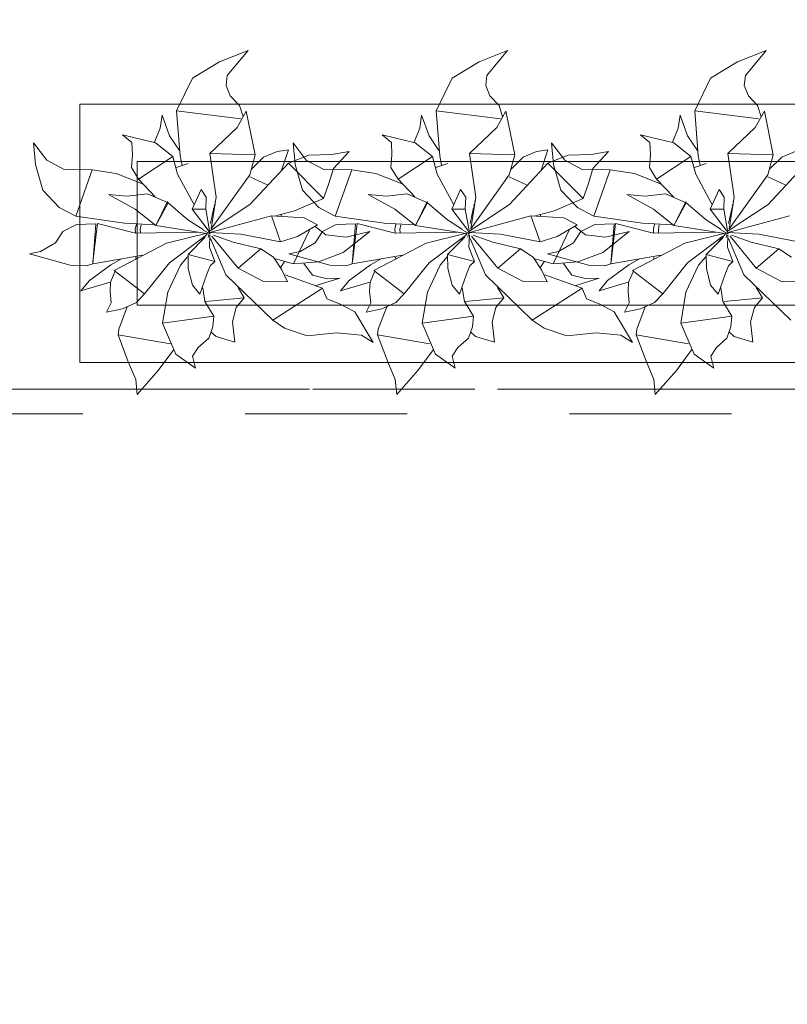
# Model space of a CAD drawing. Header units: millimetres. Extents: x 0 to 1184, y 0 to 836.
# Tile 40 of 241: x 267 to 280, y 529 to 546. Entities that reach past the tile are written whole.
import ezdxf
from ezdxf.xclip import XClip

# ---------------------------------------------------------------- set-up
doc = ezdxf.new("R2010")
doc.units = ezdxf.units.MM
doc.header["$MEASUREMENT"] = 0
doc.header["$XCLIPFRAME"] = 0
doc.linetypes.add('Штриховая', pattern=[5.644444, 2.822222, -2.822222])
doc.linetypes.add('Штрихпунктирная', pattern=[6.702778, 3.527778, -1.763889, 0, -1.411111])
for name, color, linetype in [('Интерьер - Мебель', 7, 'Continuous'), ('Элемент Модели - Зона', 7, 'Continuous'), ('Элемент Модели - Оси', 7, 'Continuous')]:
    doc.layers.add(name, color=color, linetype=linetype)

# ---------------------------------------------------------------- blocks, each defined once
blk = doc.blocks.new('Чертеж_4_4', base_point=(-278.479, 89.564))
at = {"layer": 'Интерьер - Мебель', "color": 252, "linetype": 'Continuous', "lineweight": 5}
for p, q in [((270.664, 545.464), (270.168, 545.262)), ((270.664, 545.464), (270.168, 545.262)), ((270.664, 545.464), (270.303, 545.025)), ((270.664, 545.464), (270.303, 545.025)), ((275.183, 545.464), (274.687, 545.262)), ((275.183, 545.464), (274.687, 545.262)), ((275.183, 545.464), (274.822, 545.025)), ((275.183, 545.464), (274.822, 545.025)), ((279.683, 545.464), (279.187, 545.262)), ((279.683, 545.464), (279.187, 545.262)), ((279.683, 545.464), (279.322, 545.025)), ((279.683, 545.464), (279.322, 545.025)), ((270.168, 545.262), (269.698, 544.98)), ((270.168, 545.262), (269.698, 544.98)), ((274.687, 545.262), (274.217, 544.98)), ((274.687, 545.262), (274.217, 544.98)), ((279.187, 545.262), (278.717, 544.98)), ((279.187, 545.262), (278.717, 544.98)), ((269.698, 544.98), (269.422, 544.413)), ((269.698, 544.98), (269.422, 544.413)), ((270.303, 545.025), (270.285, 544.852)), ((270.303, 545.025), (270.285, 544.852)), ((274.217, 544.98), (273.941, 544.413)), ((274.217, 544.98), (273.941, 544.413)), ((274.822, 545.025), (274.804, 544.852)), ((274.822, 545.025), (274.804, 544.852)), ((278.717, 544.98), (278.441, 544.413)), ((278.717, 544.98), (278.441, 544.413)), ((279.322, 545.025), (279.304, 544.852)), ((279.322, 545.025), (279.304, 544.852)), ((270.285, 544.852), (270.356, 544.674)), ((270.285, 544.852), (270.356, 544.674)), ((274.804, 544.852), (274.876, 544.674)), ((274.804, 544.852), (274.876, 544.674)), ((279.304, 544.852), (279.376, 544.674)), ((279.304, 544.852), (279.376, 544.674)), ((270.356, 544.674), (270.515, 544.503)), ((270.356, 544.674), (270.515, 544.503)), ((274.876, 544.674), (275.034, 544.503)), ((274.876, 544.674), (275.034, 544.503)), ((279.376, 544.674), (279.534, 544.503)), ((279.376, 544.674), (279.534, 544.503)), ((270.515, 544.503), (270.578, 544.306)), ((270.515, 544.503), (270.578, 544.306)), ((275.034, 544.503), (275.097, 544.306)), ((275.034, 544.503), (275.097, 544.306)), ((279.534, 544.503), (279.597, 544.306)), ((279.534, 544.503), (279.597, 544.306)), ((269.167, 544.334), (269.136, 544.11)), ((269.167, 544.334), (269.136, 544.11)), ((269.167, 544.334), (269.297, 543.976)), ((269.167, 544.334), (269.297, 543.976)), ((269.422, 544.413), (270.539, 544.272)), ((269.422, 544.413), (269.482, 543.629)), ((269.422, 544.413), (270.539, 544.272)), ((269.422, 544.413), (269.482, 543.629)), ((270.634, 544.408), (270.475, 544.12)), ((270.634, 544.408), (270.475, 544.12)), ((270.634, 544.408), (270.79, 543.645)), ((270.634, 544.408), (270.79, 543.645)), ((273.686, 544.334), (273.655, 544.11)), ((273.686, 544.334), (273.655, 544.11)), ((273.686, 544.334), (273.816, 543.976)), ((273.686, 544.334), (273.816, 543.976)), ((273.941, 544.413), (275.058, 544.272)), ((273.941, 544.413), (274.001, 543.629)), ((273.941, 544.413), (275.058, 544.272)), ((273.941, 544.413), (274.001, 543.629)), ((275.153, 544.408), (274.994, 544.12)), ((275.153, 544.408), (274.994, 544.12)), ((275.153, 544.408), (275.309, 543.645)), ((275.153, 544.408), (275.309, 543.645)), ((278.186, 544.334), (278.155, 544.11)), ((278.186, 544.334), (278.155, 544.11)), ((278.186, 544.334), (278.316, 543.976)), ((278.186, 544.334), (278.316, 543.976)), ((278.441, 544.413), (279.558, 544.272)), ((278.441, 544.413), (278.501, 543.629)), ((278.441, 544.413), (279.558, 544.272)), ((278.441, 544.413), (278.501, 543.629)), ((279.653, 544.408), (279.494, 544.12)), ((279.653, 544.408), (279.494, 544.12)), ((279.653, 544.408), (279.809, 543.645)), ((279.653, 544.408), (279.809, 543.645)), ((269.136, 544.11), (269.035, 543.863)), ((269.136, 544.11), (269.035, 543.863)), ((270.475, 544.12), (270, 543.668)), ((270.475, 544.12), (270, 543.668)), ((273.655, 544.11), (273.554, 543.863)), ((273.655, 544.11), (273.554, 543.863)), ((274.994, 544.12), (274.519, 543.668)), ((274.994, 544.12), (274.519, 543.668)), ((278.155, 544.11), (278.054, 543.863)), ((278.155, 544.11), (278.054, 543.863)), ((279.494, 544.12), (279.019, 543.668)), ((279.494, 544.12), (279.019, 543.668)), ((268.479, 543.994), (268.641, 543.859)), ((268.479, 543.994), (269.056, 543.852)), ((268.479, 543.994), (268.641, 543.859)), ((268.479, 543.994), (269.056, 543.852)), ((269.297, 543.976), (269.469, 543.721)), ((269.297, 543.976), (269.469, 543.721)), ((272.999, 543.994), (273.16, 543.859)), ((272.999, 543.994), (273.575, 543.852)), ((272.999, 543.994), (273.16, 543.859)), ((272.999, 543.994), (273.575, 543.852)), ((273.816, 543.976), (273.988, 543.721)), ((273.816, 543.976), (273.988, 543.721)), ((277.499, 543.994), (277.66, 543.859)), ((277.499, 543.994), (278.075, 543.852)), ((277.499, 543.994), (277.66, 543.859)), ((277.499, 543.994), (278.075, 543.852)), ((278.316, 543.976), (278.488, 543.721)), ((278.316, 543.976), (278.488, 543.721)), ((266.931, 543.854), (266.964, 543.475)), ((266.931, 543.854), (267.16, 543.554)), ((266.931, 543.854), (266.964, 543.475)), ((266.931, 543.854), (267.16, 543.554)), ((268.641, 543.859), (268.651, 543.644)), ((268.641, 543.859), (268.651, 543.644)), ((269.056, 543.852), (269.354, 543.614)), ((269.056, 543.852), (269.354, 543.614)), ((271.45, 543.854), (271.483, 543.475)), ((271.45, 543.854), (271.679, 543.554)), ((271.45, 543.854), (271.483, 543.475)), ((271.45, 543.854), (271.679, 543.554)), ((273.16, 543.859), (273.17, 543.644)), ((273.16, 543.859), (273.17, 543.644)), ((273.575, 543.852), (273.873, 543.614)), ((273.575, 543.852), (273.873, 543.614)), ((275.95, 543.854), (275.983, 543.475)), ((275.95, 543.854), (276.179, 543.554)), ((275.95, 543.854), (275.983, 543.475)), ((275.95, 543.854), (276.179, 543.554)), ((277.66, 543.859), (277.67, 543.644)), ((277.66, 543.859), (277.67, 543.644)), ((278.075, 543.852), (278.373, 543.614)), ((278.075, 543.852), (278.373, 543.614)), ((268.651, 543.644), (268.633, 543.423)), ((268.651, 543.644), (268.633, 543.423)), ((269.354, 543.614), (268.757, 543.22)), ((269.354, 543.614), (268.757, 543.22)), ((269.354, 543.614), (269.438, 543.306)), ((269.354, 543.614), (269.438, 543.306)), ((269.482, 543.629), (269.516, 543.464)), ((269.482, 543.629), (269.516, 543.464)), ((270, 543.668), (270.79, 543.645)), ((270, 543.668), (270.111, 542.907)), ((270, 543.668), (270.79, 543.645)), ((270, 543.668), (270.111, 542.907)), ((270.79, 543.645), (270.694, 543.298)), ((270.79, 543.645), (270.694, 543.298)), ((270.936, 543.603), (270.726, 543.397)), ((270.936, 543.603), (270.726, 543.397)), ((271.17, 543.702), (270.936, 543.603)), ((271.17, 543.702), (270.936, 543.603)), ((271.367, 543.732), (271.17, 543.702)), ((271.367, 543.732), (271.17, 543.702)), ((271.367, 543.732), (271.247, 543.377)), ((271.367, 543.732), (271.247, 543.377)), ((271.721, 543.639), (271.367, 543.503)), ((271.721, 543.639), (271.367, 543.503)), ((272.116, 543.651), (271.721, 543.639)), ((272.116, 543.651), (271.721, 543.639)), ((272.423, 543.705), (272.116, 543.651)), ((272.423, 543.705), (272.116, 543.651)), ((272.423, 543.705), (272.15, 543.405)), ((272.423, 543.705), (272.15, 543.405)), ((273.17, 543.644), (273.152, 543.423)), ((273.17, 543.644), (273.152, 543.423)), ((273.873, 543.614), (273.276, 543.22)), ((273.873, 543.614), (273.276, 543.22)), ((273.873, 543.614), (273.957, 543.306)), ((273.873, 543.614), (273.957, 543.306)), ((274.001, 543.629), (274.035, 543.464)), ((274.001, 543.629), (274.035, 543.464)), ((274.519, 543.668), (275.309, 543.645)), ((274.519, 543.668), (274.63, 542.907)), ((274.519, 543.668), (275.309, 543.645)), ((274.519, 543.668), (274.63, 542.907)), ((275.309, 543.645), (275.213, 543.298)), ((275.309, 543.645), (275.213, 543.298)), ((275.455, 543.603), (275.245, 543.397)), ((275.455, 543.603), (275.245, 543.397)), ((275.689, 543.702), (275.455, 543.603)), ((275.689, 543.702), (275.455, 543.603)), ((275.886, 543.732), (275.689, 543.702)), ((275.886, 543.732), (275.689, 543.702)), ((275.886, 543.732), (275.766, 543.377)), ((275.886, 543.732), (275.766, 543.377)), ((276.24, 543.639), (275.886, 543.503)), ((276.24, 543.639), (275.886, 543.503)), ((276.635, 543.651), (276.24, 543.639)), ((276.635, 543.651), (276.24, 543.639)), ((276.942, 543.705), (276.635, 543.651)), ((276.942, 543.705), (276.635, 543.651)), ((276.942, 543.705), (276.669, 543.405)), ((276.942, 543.705), (276.669, 543.405)), ((277.67, 543.644), (277.652, 543.423)), ((277.67, 543.644), (277.652, 543.423)), ((278.373, 543.614), (277.776, 543.22)), ((278.373, 543.614), (277.776, 543.22)), ((278.373, 543.614), (278.457, 543.306)), ((278.373, 543.614), (278.457, 543.306)), ((278.501, 543.629), (278.535, 543.464)), ((278.501, 543.629), (278.535, 543.464)), ((279.019, 543.668), (279.809, 543.645)), ((279.019, 543.668), (279.13, 542.907)), ((279.019, 543.668), (279.809, 543.645)), ((279.019, 543.668), (279.13, 542.907)), ((279.809, 543.645), (279.713, 543.298)), ((279.809, 543.645), (279.713, 543.298)), ((279.955, 543.603), (279.745, 543.397)), ((279.955, 543.603), (279.745, 543.397)), ((280.189, 543.702), (279.955, 543.603)), ((280.189, 543.702), (279.955, 543.603)), ((266.964, 543.475), (267.091, 543.032)), ((266.964, 543.475), (267.091, 543.032)), ((267.16, 543.554), (267.463, 543.389)), ((267.16, 543.554), (267.463, 543.389)), ((268.633, 543.423), (268.757, 543.22)), ((268.633, 543.423), (268.757, 543.22)), ((269.621, 543.493), (269.415, 543.422)), ((269.621, 543.493), (269.415, 543.422)), ((271.367, 543.503), (270.698, 542.78)), ((271.367, 543.503), (270.698, 542.78)), ((271.367, 543.503), (271.978, 542.885)), ((271.367, 543.503), (271.978, 542.885)), ((271.483, 543.475), (271.61, 543.032)), ((271.483, 543.475), (271.61, 543.032)), ((271.679, 543.554), (271.982, 543.389)), ((271.679, 543.554), (271.982, 543.389)), ((272.15, 543.405), (272.071, 543.147)), ((272.15, 543.405), (272.071, 543.147)), ((273.152, 543.423), (273.276, 543.22)), ((273.152, 543.423), (273.276, 543.22)), ((274.14, 543.493), (273.934, 543.422)), ((274.14, 543.493), (273.934, 543.422)), ((275.886, 543.503), (275.217, 542.78)), ((275.886, 543.503), (275.217, 542.78)), ((275.886, 543.503), (276.497, 542.885)), ((275.886, 543.503), (276.497, 542.885)), ((275.983, 543.475), (276.11, 543.032)), ((275.983, 543.475), (276.11, 543.032)), ((276.179, 543.554), (276.482, 543.389)), ((276.179, 543.554), (276.482, 543.389)), ((276.669, 543.405), (276.59, 543.147)), ((276.669, 543.405), (276.59, 543.147)), ((277.652, 543.423), (277.776, 543.22)), ((277.652, 543.423), (277.776, 543.22)), ((278.64, 543.493), (278.434, 543.422)), ((278.64, 543.493), (278.434, 543.422)), ((280.386, 543.503), (279.717, 542.78)), ((280.386, 543.503), (279.717, 542.78)), ((267.463, 543.389), (267.952, 543.385)), ((267.463, 543.389), (267.952, 543.385)), ((267.952, 543.385), (267.665, 542.576)), ((267.952, 543.385), (267.665, 542.576)), ((267.952, 543.385), (268.371, 543.319)), ((267.952, 543.385), (268.371, 543.319)), ((268.371, 543.319), (268.827, 543.143)), ((268.371, 543.319), (268.827, 543.143)), ((269.438, 543.306), (269.72, 542.788)), ((269.438, 543.306), (269.72, 542.788)), ((270.694, 543.298), (270.022, 542.357)), ((270.694, 543.298), (270.022, 542.357)), ((270.694, 543.261), (270.995, 543.123)), ((270.694, 543.261), (270.995, 543.123)), ((271.982, 543.389), (272.471, 543.385)), ((271.982, 543.389), (272.471, 543.385)), ((272.471, 543.385), (272.184, 542.576)), ((272.471, 543.385), (272.184, 542.576)), ((272.471, 543.385), (272.89, 543.319)), ((272.471, 543.385), (272.89, 543.319)), ((272.89, 543.319), (273.346, 543.143)), ((272.89, 543.319), (273.346, 543.143)), ((273.957, 543.306), (274.239, 542.788)), ((273.957, 543.306), (274.239, 542.788)), ((275.213, 543.298), (274.541, 542.357)), ((275.213, 543.298), (274.541, 542.357)), ((275.213, 543.261), (275.514, 543.123)), ((275.213, 543.261), (275.514, 543.123)), ((276.482, 543.389), (276.971, 543.385)), ((276.482, 543.389), (276.971, 543.385)), ((276.971, 543.385), (276.684, 542.576)), ((276.971, 543.385), (276.684, 542.576)), ((276.971, 543.385), (277.39, 543.319)), ((276.971, 543.385), (277.39, 543.319)), ((277.39, 543.319), (277.846, 543.143)), ((277.39, 543.319), (277.846, 543.143)), ((278.457, 543.306), (278.739, 542.788)), ((278.457, 543.306), (278.739, 542.788)), ((279.713, 543.298), (279.041, 542.357)), ((279.713, 543.298), (279.041, 542.357)), ((279.713, 543.261), (280.014, 543.123)), ((279.713, 543.261), (280.014, 543.123)), ((268.757, 543.22), (269.05, 542.913)), ((268.757, 543.22), (269.05, 542.913)), ((272.071, 543.147), (271.978, 542.885)), ((272.071, 543.147), (271.978, 542.885)), ((273.276, 543.22), (273.569, 542.913)), ((273.276, 543.22), (273.569, 542.913)), ((276.59, 543.147), (276.497, 542.885)), ((276.59, 543.147), (276.497, 542.885)), ((277.776, 543.22), (278.069, 542.913)), ((277.776, 543.22), (278.069, 542.913)), ((267.091, 543.032), (267.379, 542.731)), ((267.091, 543.032), (267.379, 542.731)), ((268.238, 542.952), (268.557, 542.924)), ((268.238, 542.952), (268.702, 542.701)), ((268.238, 542.952), (268.557, 542.924)), ((268.238, 542.952), (268.702, 542.701)), ((268.913, 542.964), (268.557, 542.924)), ((268.913, 542.964), (268.557, 542.924)), ((268.913, 542.964), (269.272, 542.812)), ((268.913, 542.964), (269.272, 542.812)), ((269.846, 543.044), (269.692, 542.697)), ((269.846, 543.044), (269.692, 542.697)), ((269.846, 543.044), (269.935, 542.906)), ((269.846, 543.044), (269.935, 542.906)), ((269.935, 542.906), (269.927, 542.699)), ((269.935, 542.906), (269.927, 542.699)), ((270.111, 542.907), (270.022, 542.357)), ((270.111, 542.907), (270.022, 542.357)), ((270.109, 542.904), (270.107, 542.894)), ((270.109, 542.904), (270.107, 542.894)), ((271.61, 543.032), (271.898, 542.731)), ((271.61, 543.032), (271.898, 542.731)), ((272.757, 542.952), (273.076, 542.924)), ((272.757, 542.952), (273.221, 542.701)), ((272.757, 542.952), (273.076, 542.924)), ((272.757, 542.952), (273.221, 542.701)), ((273.432, 542.964), (273.076, 542.924)), ((273.432, 542.964), (273.076, 542.924)), ((273.432, 542.964), (273.791, 542.812)), ((273.432, 542.964), (273.791, 542.812)), ((274.365, 543.044), (274.211, 542.697)), ((274.365, 543.044), (274.211, 542.697)), ((274.365, 543.044), (274.454, 542.906)), ((274.365, 543.044), (274.454, 542.906)), ((274.454, 542.906), (274.446, 542.699)), ((274.454, 542.906), (274.446, 542.699)), ((274.63, 542.907), (274.541, 542.357)), ((274.63, 542.907), (274.541, 542.357)), ((274.628, 542.904), (274.626, 542.894)), ((274.628, 542.904), (274.626, 542.894)), ((276.11, 543.032), (276.398, 542.731)), ((276.11, 543.032), (276.398, 542.731)), ((277.257, 542.952), (277.576, 542.924)), ((277.257, 542.952), (277.721, 542.701)), ((277.257, 542.952), (277.576, 542.924)), ((277.257, 542.952), (277.721, 542.701)), ((277.932, 542.964), (277.576, 542.924)), ((277.932, 542.964), (277.576, 542.924)), ((277.932, 542.964), (278.291, 542.812)), ((277.932, 542.964), (278.291, 542.812)), ((278.865, 543.044), (278.711, 542.697)), ((278.865, 543.044), (278.711, 542.697)), ((278.865, 543.044), (278.954, 542.906)), ((278.865, 543.044), (278.954, 542.906)), ((278.954, 542.906), (278.946, 542.699)), ((278.954, 542.906), (278.946, 542.699)), ((279.13, 542.907), (279.041, 542.357)), ((279.13, 542.907), (279.041, 542.357)), ((279.128, 542.904), (279.126, 542.894)), ((279.128, 542.904), (279.126, 542.894)), ((267.379, 542.731), (267.665, 542.576)), ((267.379, 542.731), (267.665, 542.576)), ((269.264, 542.834), (269.059, 542.416)), ((269.264, 542.834), (269.059, 542.416)), ((269.272, 542.812), (269.059, 542.416)), ((269.272, 542.812), (269.059, 542.416)), ((269.264, 542.834), (269.272, 542.812)), ((269.264, 542.834), (269.272, 542.812)), ((269.272, 542.812), (269.618, 542.512)), ((269.272, 542.812), (269.618, 542.512)), ((270.698, 542.78), (270.005, 542.323)), ((270.698, 542.78), (270.005, 542.323)), ((270.071, 542.73), (270.01, 542.45)), ((270.071, 542.73), (270.01, 542.45)), ((270.084, 542.788), (270.075, 542.749)), ((270.084, 542.788), (270.075, 542.749)), ((270.096, 542.846), (270.092, 542.826)), ((270.096, 542.846), (270.092, 542.826)), ((271.978, 542.885), (271.472, 542.668)), ((271.978, 542.885), (271.472, 542.668)), ((271.898, 542.731), (272.184, 542.576)), ((271.898, 542.731), (272.184, 542.576)), ((273.783, 542.834), (273.578, 542.416)), ((273.783, 542.834), (273.578, 542.416)), ((273.791, 542.812), (273.578, 542.416)), ((273.791, 542.812), (273.578, 542.416)), ((273.783, 542.834), (273.791, 542.812)), ((273.783, 542.834), (273.791, 542.812)), ((273.791, 542.812), (274.138, 542.512)), ((273.791, 542.812), (274.138, 542.512)), ((275.217, 542.78), (274.524, 542.323)), ((275.217, 542.78), (274.524, 542.323)), ((274.59, 542.73), (274.529, 542.45)), ((274.59, 542.73), (274.529, 542.45)), ((274.603, 542.788), (274.594, 542.749)), ((274.603, 542.788), (274.594, 542.749)), ((274.615, 542.846), (274.611, 542.826)), ((274.615, 542.846), (274.611, 542.826)), ((276.497, 542.885), (275.991, 542.668)), ((276.497, 542.885), (275.991, 542.668)), ((276.398, 542.731), (276.684, 542.576)), ((276.398, 542.731), (276.684, 542.576)), ((278.283, 542.834), (278.078, 542.416)), ((278.283, 542.834), (278.078, 542.416)), ((278.291, 542.812), (278.078, 542.416)), ((278.291, 542.812), (278.078, 542.416)), ((278.283, 542.834), (278.291, 542.812)), ((278.283, 542.834), (278.291, 542.812)), ((278.291, 542.812), (278.638, 542.512)), ((278.291, 542.812), (278.638, 542.512)), ((279.717, 542.78), (279.024, 542.323)), ((279.717, 542.78), (279.024, 542.323)), ((279.09, 542.73), (279.029, 542.45)), ((279.09, 542.73), (279.029, 542.45)), ((279.103, 542.788), (279.094, 542.749)), ((279.103, 542.788), (279.094, 542.749)), ((279.115, 542.846), (279.111, 542.826)), ((279.115, 542.846), (279.111, 542.826)), ((267.665, 542.576), (268.515, 542.456)), ((267.665, 542.576), (268.515, 542.456)), ((268.702, 542.701), (269.059, 542.416)), ((268.702, 542.701), (269.059, 542.416)), ((269.927, 542.699), (269.692, 542.697)), ((269.927, 542.699), (269.692, 542.697)), ((269.692, 542.697), (269.969, 542.331)), ((269.692, 542.697), (269.969, 542.331)), ((269.927, 542.699), (269.999, 542.291)), ((269.927, 542.699), (269.999, 542.291)), ((271.071, 542.582), (269.999, 542.291)), ((271.071, 542.582), (269.999, 542.291)), ((271.071, 542.582), (271.643, 542.548)), ((271.071, 542.582), (271.23, 542.133)), ((271.071, 542.582), (271.643, 542.548)), ((271.071, 542.582), (271.23, 542.133)), ((271.472, 542.668), (271.124, 542.579)), ((271.472, 542.668), (271.124, 542.579)), ((271.233, 542.61), (271.245, 542.573)), ((271.233, 542.61), (271.245, 542.573)), ((271.643, 542.548), (271.873, 542.428)), ((271.643, 542.548), (271.873, 542.428)), ((272.184, 542.576), (273.034, 542.456)), ((272.184, 542.576), (273.034, 542.456)), ((273.221, 542.701), (273.578, 542.416)), ((273.221, 542.701), (273.578, 542.416)), ((274.446, 542.699), (274.211, 542.697)), ((274.446, 542.699), (274.211, 542.697)), ((274.211, 542.697), (274.488, 542.331)), ((274.211, 542.697), (274.488, 542.331)), ((274.446, 542.699), (274.518, 542.291)), ((274.446, 542.699), (274.518, 542.291)), ((275.59, 542.582), (274.518, 542.291)), ((275.59, 542.582), (274.518, 542.291)), ((275.59, 542.582), (276.162, 542.548)), ((275.59, 542.582), (275.749, 542.133)), ((275.59, 542.582), (276.162, 542.548)), ((275.59, 542.582), (275.749, 542.133)), ((275.991, 542.668), (275.643, 542.579)), ((275.991, 542.668), (275.643, 542.579)), ((275.752, 542.61), (275.764, 542.573)), ((275.752, 542.61), (275.764, 542.573)), ((276.162, 542.548), (276.392, 542.428)), ((276.162, 542.548), (276.392, 542.428)), ((276.684, 542.576), (277.534, 542.456)), ((276.684, 542.576), (277.534, 542.456)), ((277.721, 542.701), (278.078, 542.416)), ((277.721, 542.701), (278.078, 542.416)), ((278.946, 542.699), (278.711, 542.697)), ((278.946, 542.699), (278.711, 542.697)), ((278.711, 542.697), (278.988, 542.331)), ((278.711, 542.697), (278.988, 542.331)), ((278.946, 542.699), (279.018, 542.291)), ((278.946, 542.699), (279.018, 542.291)), ((280.09, 542.582), (279.018, 542.291)), ((280.09, 542.582), (279.018, 542.291)), ((267.681, 542.434), (267.441, 542.31)), ((267.681, 542.434), (267.441, 542.31)), ((268.017, 542.446), (267.681, 542.434)), ((268.017, 542.446), (267.681, 542.434)), ((268.017, 542.446), (267.961, 541.746)), ((268.017, 542.446), (267.961, 541.746)), ((268.044, 542.452), (267.965, 541.784)), ((268.044, 542.452), (267.965, 541.784)), ((268.044, 542.452), (268.706, 542.28)), ((268.044, 542.452), (268.706, 542.28)), ((268.515, 542.456), (269.035, 542.428)), ((268.515, 542.456), (269.035, 542.428)), ((268.72, 542.44), (268.702, 542.352)), ((268.72, 542.44), (268.702, 542.352)), ((268.805, 542.429), (268.789, 542.348)), ((268.805, 542.429), (268.789, 542.348)), ((269.059, 542.416), (269.942, 542.278)), ((269.059, 542.416), (269.942, 542.278)), ((269.618, 542.512), (269.881, 542.346)), ((269.618, 542.512), (269.881, 542.346)), ((271.873, 542.428), (271.527, 542.221)), ((271.873, 542.428), (271.527, 542.221)), ((271.833, 542.396), (272.018, 542.254)), ((271.833, 542.396), (272.018, 542.254)), ((272.2, 542.434), (271.96, 542.31)), ((272.2, 542.434), (271.96, 542.31)), ((272.536, 542.446), (272.2, 542.434)), ((272.536, 542.446), (272.2, 542.434)), ((272.536, 542.446), (272.48, 541.746)), ((272.536, 542.446), (272.48, 541.746)), ((272.563, 542.452), (272.484, 541.784)), ((272.563, 542.452), (272.484, 541.784)), ((272.563, 542.452), (273.225, 542.28)), ((272.563, 542.452), (273.225, 542.28)), ((273.034, 542.456), (273.554, 542.428)), ((273.034, 542.456), (273.554, 542.428)), ((273.239, 542.44), (273.221, 542.352)), ((273.239, 542.44), (273.221, 542.352)), ((273.324, 542.429), (273.308, 542.348)), ((273.324, 542.429), (273.308, 542.348)), ((273.578, 542.416), (274.462, 542.278)), ((273.578, 542.416), (274.462, 542.278)), ((274.138, 542.512), (274.4, 542.346)), ((274.138, 542.512), (274.4, 542.346)), ((276.392, 542.428), (276.046, 542.221)), ((276.392, 542.428), (276.046, 542.221)), ((276.352, 542.396), (276.537, 542.254)), ((276.352, 542.396), (276.537, 542.254)), ((276.7, 542.434), (276.46, 542.31)), ((276.7, 542.434), (276.46, 542.31)), ((277.036, 542.446), (276.7, 542.434)), ((277.036, 542.446), (276.7, 542.434)), ((277.036, 542.446), (276.98, 541.746)), ((277.036, 542.446), (276.98, 541.746)), ((277.063, 542.452), (276.984, 541.784)), ((277.063, 542.452), (276.984, 541.784)), ((277.063, 542.452), (277.725, 542.28)), ((277.063, 542.452), (277.725, 542.28)), ((277.534, 542.456), (278.054, 542.428)), ((277.534, 542.456), (278.054, 542.428)), ((277.739, 542.44), (277.721, 542.352)), ((277.739, 542.44), (277.721, 542.352)), ((277.824, 542.429), (277.808, 542.348)), ((277.824, 542.429), (277.808, 542.348)), ((278.078, 542.416), (278.962, 542.278)), ((278.078, 542.416), (278.962, 542.278)), ((278.638, 542.512), (278.9, 542.346)), ((278.638, 542.512), (278.9, 542.346)), ((267.441, 542.31), (267.312, 542.113)), ((267.441, 542.31), (267.312, 542.113)), ((268.702, 542.352), (268.706, 542.285)), ((268.702, 542.352), (268.706, 542.285)), ((269.788, 542.298), (268.706, 542.28)), ((269.788, 542.298), (268.706, 542.28)), ((268.789, 542.348), (268.792, 542.292)), ((268.789, 542.348), (268.792, 542.292)), ((269.951, 542.279), (269.247, 542.106)), ((269.951, 542.279), (269.247, 542.106)), ((269.906, 542.221), (269.297, 541.767)), ((269.906, 542.221), (269.297, 541.767)), ((269.915, 542.207), (269.62, 541.909)), ((269.915, 542.207), (269.62, 541.909)), ((269.961, 542.277), (269.836, 542.131)), ((269.961, 542.277), (269.836, 542.131)), ((269.883, 542.333), (270.003, 542.269)), ((269.883, 542.333), (270.003, 542.269)), ((269.985, 542.277), (269.969, 542.208)), ((269.985, 542.277), (269.969, 542.208)), ((269.972, 542.326), (270.003, 542.269)), ((269.972, 542.326), (270.003, 542.269)), ((269.995, 542.316), (269.99, 542.296)), ((269.995, 542.316), (269.99, 542.296)), ((269.992, 542.301), (269.999, 542.291)), ((269.992, 542.301), (269.999, 542.291)), ((269.998, 542.244), (269.992, 542.037)), ((269.998, 542.244), (269.992, 542.037)), ((269.999, 542.291), (270.539, 542.263)), ((269.999, 542.291), (270.539, 542.263)), ((270.036, 542.229), (270.492, 541.673)), ((270.036, 542.229), (270.492, 541.673)), ((270.064, 542.247), (270.406, 542.126)), ((270.064, 542.247), (270.406, 542.126)), ((270.539, 542.263), (271.23, 542.133)), ((270.539, 542.263), (271.23, 542.133)), ((271.527, 542.221), (271.23, 542.133)), ((271.527, 542.221), (271.23, 542.133)), ((271.737, 542.335), (271.457, 541.748)), ((271.737, 542.335), (271.457, 541.748)), ((271.96, 542.31), (271.831, 542.113)), ((271.96, 542.31), (271.831, 542.113)), ((272.018, 542.254), (272.371, 542.209)), ((272.018, 542.254), (272.371, 542.209)), ((272.782, 542.31), (272.323, 541.946)), ((272.782, 542.31), (272.323, 541.946)), ((272.782, 542.31), (272.371, 542.209)), ((272.782, 542.31), (272.371, 542.209)), ((273.221, 542.352), (273.225, 542.285)), ((273.221, 542.352), (273.225, 542.285)), ((274.307, 542.298), (273.225, 542.28)), ((274.307, 542.298), (273.225, 542.28)), ((273.308, 542.348), (273.311, 542.292)), ((273.308, 542.348), (273.311, 542.292)), ((274.47, 542.279), (273.766, 542.106)), ((274.47, 542.279), (273.766, 542.106)), ((274.425, 542.221), (273.816, 541.767)), ((274.425, 542.221), (273.816, 541.767)), ((274.434, 542.207), (274.139, 541.909)), ((274.434, 542.207), (274.139, 541.909)), ((274.48, 542.277), (274.355, 542.131)), ((274.48, 542.277), (274.355, 542.131)), ((274.402, 542.333), (274.522, 542.269)), ((274.402, 542.333), (274.522, 542.269)), ((274.504, 542.277), (274.488, 542.208)), ((274.504, 542.277), (274.488, 542.208)), ((274.491, 542.326), (274.522, 542.269)), ((274.491, 542.326), (274.522, 542.269)), ((274.514, 542.316), (274.509, 542.296)), ((274.514, 542.316), (274.509, 542.296)), ((274.511, 542.301), (274.518, 542.291)), ((274.511, 542.301), (274.518, 542.291)), ((274.517, 542.244), (274.511, 542.037)), ((274.517, 542.244), (274.511, 542.037)), ((274.518, 542.291), (275.058, 542.263)), ((274.518, 542.291), (275.058, 542.263)), ((274.555, 542.229), (275.011, 541.673)), ((274.555, 542.229), (275.011, 541.673)), ((274.583, 542.247), (274.925, 542.126)), ((274.583, 542.247), (274.925, 542.126)), ((275.058, 542.263), (275.749, 542.133)), ((275.058, 542.263), (275.749, 542.133)), ((276.046, 542.221), (275.749, 542.133)), ((276.046, 542.221), (275.749, 542.133)), ((276.256, 542.335), (275.976, 541.748)), ((276.256, 542.335), (275.976, 541.748)), ((276.46, 542.31), (276.331, 542.113)), ((276.46, 542.31), (276.331, 542.113)), ((276.537, 542.254), (276.89, 542.209)), ((276.537, 542.254), (276.89, 542.209)), ((277.301, 542.31), (276.842, 541.946)), ((277.301, 542.31), (276.842, 541.946)), ((277.301, 542.31), (276.89, 542.209)), ((277.301, 542.31), (276.89, 542.209)), ((277.721, 542.352), (277.725, 542.285)), ((277.721, 542.352), (277.725, 542.285)), ((278.807, 542.298), (277.725, 542.28)), ((278.807, 542.298), (277.725, 542.28)), ((277.808, 542.348), (277.811, 542.292)), ((277.808, 542.348), (277.811, 542.292)), ((278.97, 542.279), (278.266, 542.106)), ((278.97, 542.279), (278.266, 542.106)), ((278.925, 542.221), (278.316, 541.767)), ((278.925, 542.221), (278.316, 541.767)), ((278.934, 542.207), (278.639, 541.909)), ((278.934, 542.207), (278.639, 541.909)), ((278.98, 542.277), (278.855, 542.131)), ((278.98, 542.277), (278.855, 542.131)), ((278.902, 542.333), (279.022, 542.269)), ((278.902, 542.333), (279.022, 542.269)), ((279.004, 542.277), (278.988, 542.208)), ((279.004, 542.277), (278.988, 542.208)), ((278.991, 542.326), (279.022, 542.269)), ((278.991, 542.326), (279.022, 542.269)), ((279.014, 542.316), (279.009, 542.296)), ((279.014, 542.316), (279.009, 542.296)), ((279.011, 542.301), (279.018, 542.291)), ((279.011, 542.301), (279.018, 542.291)), ((279.017, 542.244), (279.011, 542.037)), ((279.017, 542.244), (279.011, 542.037)), ((279.018, 542.291), (279.558, 542.263)), ((279.018, 542.291), (279.558, 542.263)), ((279.055, 542.229), (279.511, 541.673)), ((279.055, 542.229), (279.511, 541.673)), ((279.083, 542.247), (279.425, 542.126)), ((279.083, 542.247), (279.425, 542.126)), ((279.558, 542.263), (280.249, 542.133)), ((279.558, 542.263), (280.249, 542.133)), ((267.312, 542.113), (267.051, 541.961)), ((267.312, 542.113), (267.051, 541.961)), ((269.247, 542.106), (268.336, 541.633)), ((269.247, 542.106), (268.336, 541.633)), ((269.992, 542.037), (270.086, 541.791)), ((269.992, 542.037), (270.086, 541.791)), ((270.012, 542.188), (270.279, 541.555)), ((270.012, 542.188), (270.279, 541.555)), ((270.406, 542.126), (270.886, 542.011)), ((270.406, 542.126), (270.886, 542.011)), ((271.831, 542.113), (271.57, 541.961)), ((271.831, 542.113), (271.57, 541.961)), ((273.766, 542.106), (272.855, 541.633)), ((273.766, 542.106), (272.855, 541.633)), ((274.511, 542.037), (274.605, 541.791)), ((274.511, 542.037), (274.605, 541.791)), ((274.531, 542.188), (274.798, 541.555)), ((274.531, 542.188), (274.798, 541.555)), ((274.925, 542.126), (275.405, 542.011)), ((274.925, 542.126), (275.405, 542.011)), ((276.331, 542.113), (276.07, 541.961)), ((276.331, 542.113), (276.07, 541.961)), ((278.266, 542.106), (277.355, 541.633)), ((278.266, 542.106), (277.355, 541.633)), ((279.011, 542.037), (279.105, 541.791)), ((279.011, 542.037), (279.105, 541.791)), ((279.031, 542.188), (279.298, 541.555)), ((279.031, 542.188), (279.298, 541.555)), ((279.425, 542.126), (279.905, 542.011)), ((279.425, 542.126), (279.905, 542.011)), ((267.051, 541.961), (266.858, 541.919)), ((267.051, 541.961), (266.858, 541.919)), ((266.858, 541.919), (267.57, 541.722)), ((266.858, 541.919), (267.57, 541.722)), ((268.832, 541.897), (267.961, 541.746)), ((268.832, 541.897), (267.961, 541.746)), ((268.704, 541.86), (268.717, 541.84)), ((268.704, 541.86), (268.717, 541.84)), ((269.613, 541.87), (269.488, 541.723)), ((269.613, 541.87), (269.488, 541.723)), ((269.62, 541.909), (270.086, 541.791)), ((269.62, 541.909), (269.623, 541.668)), ((269.62, 541.909), (270.086, 541.791)), ((269.62, 541.909), (269.623, 541.668)), ((270.886, 542.011), (270.492, 541.673)), ((270.886, 542.011), (270.492, 541.673)), ((270.886, 542.011), (271.109, 541.866)), ((270.886, 542.011), (271.109, 541.866)), ((271.109, 541.866), (271.254, 541.644)), ((271.109, 541.866), (271.254, 541.644)), ((271.57, 541.961), (271.377, 541.919)), ((271.57, 541.961), (271.377, 541.919)), ((271.377, 541.919), (272.089, 541.722)), ((271.377, 541.919), (272.089, 541.722)), ((272.323, 541.946), (271.889, 541.78)), ((272.323, 541.946), (271.889, 541.78)), ((273.351, 541.897), (272.48, 541.746)), ((273.351, 541.897), (272.48, 541.746)), ((273.223, 541.86), (273.236, 541.84)), ((273.223, 541.86), (273.236, 541.84)), ((274.132, 541.87), (274.007, 541.723)), ((274.132, 541.87), (274.007, 541.723)), ((274.139, 541.909), (274.605, 541.791)), ((274.139, 541.909), (274.143, 541.668)), ((274.139, 541.909), (274.605, 541.791)), ((274.139, 541.909), (274.143, 541.668)), ((275.405, 542.011), (275.011, 541.673)), ((275.405, 542.011), (275.011, 541.673)), ((275.405, 542.011), (275.628, 541.866)), ((275.405, 542.011), (275.628, 541.866)), ((275.628, 541.866), (275.773, 541.644)), ((275.628, 541.866), (275.773, 541.644)), ((276.07, 541.961), (275.877, 541.919)), ((276.07, 541.961), (275.877, 541.919)), ((275.877, 541.919), (276.589, 541.722)), ((275.877, 541.919), (276.589, 541.722)), ((276.842, 541.946), (276.408, 541.78)), ((276.842, 541.946), (276.408, 541.78)), ((277.851, 541.897), (276.98, 541.746)), ((277.851, 541.897), (276.98, 541.746)), ((277.723, 541.86), (277.736, 541.84)), ((277.723, 541.86), (277.736, 541.84)), ((278.632, 541.87), (278.507, 541.723)), ((278.632, 541.87), (278.507, 541.723)), ((278.639, 541.909), (279.105, 541.791)), ((278.639, 541.909), (278.643, 541.668)), ((278.639, 541.909), (279.105, 541.791)), ((278.639, 541.909), (278.643, 541.668)), ((279.905, 542.011), (279.511, 541.673)), ((279.905, 542.011), (279.511, 541.673)), ((279.905, 542.011), (280.128, 541.866)), ((279.905, 542.011), (280.128, 541.866)), ((267.57, 541.722), (267.854, 541.711)), ((267.57, 541.722), (267.854, 541.711)), ((267.961, 541.746), (267.854, 541.711)), ((267.961, 541.746), (267.854, 541.711)), ((268.276, 541.729), (267.906, 541.456)), ((268.276, 541.729), (267.906, 541.456)), ((268.449, 541.827), (268.276, 541.729)), ((268.449, 541.827), (268.276, 541.729)), ((269.297, 541.767), (268.865, 541.227)), ((269.297, 541.767), (268.865, 541.227)), ((269.488, 541.723), (269.269, 541.254)), ((269.488, 541.723), (269.269, 541.254)), ((270.007, 541.714), (269.95, 541.569)), ((270.007, 541.714), (269.95, 541.569)), ((270.086, 541.791), (270.007, 541.714)), ((270.086, 541.791), (270.007, 541.714)), ((271.14, 541.836), (271.457, 541.748)), ((271.14, 541.836), (271.457, 541.748)), ((271.298, 541.783), (271.231, 541.686)), ((271.298, 541.783), (271.231, 541.686)), ((271.889, 541.78), (271.457, 541.748)), ((271.889, 541.78), (271.457, 541.748)), ((271.635, 541.751), (271.785, 541.552)), ((271.635, 541.751), (271.785, 541.552)), ((272.089, 541.722), (272.373, 541.711)), ((272.089, 541.722), (272.373, 541.711)), ((272.48, 541.746), (272.373, 541.711)), ((272.48, 541.746), (272.373, 541.711)), ((272.795, 541.729), (272.425, 541.456)), ((272.795, 541.729), (272.425, 541.456)), ((272.968, 541.827), (272.795, 541.729)), ((272.968, 541.827), (272.795, 541.729)), ((273.816, 541.767), (273.384, 541.227)), ((273.816, 541.767), (273.384, 541.227)), ((274.007, 541.723), (273.788, 541.254)), ((274.007, 541.723), (273.788, 541.254)), ((274.526, 541.714), (274.469, 541.569)), ((274.526, 541.714), (274.469, 541.569)), ((274.605, 541.791), (274.526, 541.714)), ((274.605, 541.791), (274.526, 541.714)), ((275.659, 541.836), (275.976, 541.748)), ((275.659, 541.836), (275.976, 541.748)), ((275.817, 541.783), (275.75, 541.686)), ((275.817, 541.783), (275.75, 541.686)), ((276.408, 541.78), (275.976, 541.748)), ((276.408, 541.78), (275.976, 541.748)), ((276.154, 541.751), (276.304, 541.552)), ((276.154, 541.751), (276.304, 541.552)), ((276.589, 541.722), (276.873, 541.711)), ((276.589, 541.722), (276.873, 541.711)), ((276.98, 541.746), (276.873, 541.711)), ((276.98, 541.746), (276.873, 541.711)), ((277.295, 541.729), (276.925, 541.456)), ((277.295, 541.729), (276.925, 541.456)), ((277.468, 541.827), (277.295, 541.729)), ((277.468, 541.827), (277.295, 541.729)), ((278.316, 541.767), (277.884, 541.227)), ((278.316, 541.767), (277.884, 541.227)), ((278.507, 541.723), (278.288, 541.254)), ((278.507, 541.723), (278.288, 541.254)), ((279.026, 541.714), (278.969, 541.569)), ((279.026, 541.714), (278.969, 541.569)), ((279.105, 541.791), (279.026, 541.714)), ((279.105, 541.791), (279.026, 541.714)), ((268.354, 541.62), (268.27, 541.426)), ((268.354, 541.62), (268.27, 541.426)), ((268.336, 541.633), (268.865, 541.227)), ((268.336, 541.633), (268.865, 541.227)), ((269.623, 541.668), (269.699, 541.378)), ((269.623, 541.668), (269.699, 541.378)), ((269.95, 541.569), (269.827, 541.217)), ((269.95, 541.569), (269.827, 541.217)), ((270.279, 541.555), (271.094, 540.764)), ((270.279, 541.555), (271.094, 540.764)), ((270.492, 541.673), (270.935, 541.442)), ((270.492, 541.673), (270.935, 541.442)), ((271.254, 541.644), (271.351, 541.435)), ((271.254, 541.644), (271.351, 541.435)), ((271.312, 541.557), (271.961, 541.325)), ((271.312, 541.557), (271.961, 541.325)), ((271.785, 541.552), (272.042, 541.487)), ((271.785, 541.552), (272.042, 541.487)), ((272.873, 541.62), (272.789, 541.426)), ((272.873, 541.62), (272.789, 541.426)), ((272.855, 541.633), (273.384, 541.227)), ((272.855, 541.633), (273.384, 541.227)), ((274.143, 541.668), (274.218, 541.378)), ((274.143, 541.668), (274.218, 541.378)), ((274.469, 541.569), (274.346, 541.217)), ((274.469, 541.569), (274.346, 541.217)), ((274.798, 541.555), (275.613, 540.764)), ((274.798, 541.555), (275.613, 540.764)), ((275.011, 541.673), (275.454, 541.442)), ((275.011, 541.673), (275.454, 541.442)), ((275.773, 541.644), (275.87, 541.435)), ((275.773, 541.644), (275.87, 541.435)), ((275.831, 541.557), (276.481, 541.325)), ((275.831, 541.557), (276.481, 541.325)), ((276.304, 541.552), (276.561, 541.487)), ((276.304, 541.552), (276.561, 541.487)), ((277.373, 541.62), (277.289, 541.426)), ((277.373, 541.62), (277.289, 541.426)), ((277.355, 541.633), (277.884, 541.227)), ((277.355, 541.633), (277.884, 541.227)), ((278.643, 541.668), (278.718, 541.378)), ((278.643, 541.668), (278.718, 541.378)), ((278.969, 541.569), (278.846, 541.217)), ((278.969, 541.569), (278.846, 541.217)), ((279.298, 541.555), (280.113, 540.764)), ((279.298, 541.555), (280.113, 540.764)), ((279.511, 541.673), (279.954, 541.442)), ((279.511, 541.673), (279.954, 541.442)), ((267.906, 541.456), (267.756, 541.279)), ((267.906, 541.456), (267.756, 541.279)), ((268.264, 541.431), (267.756, 541.279)), ((268.264, 541.431), (267.756, 541.279)), ((268.27, 541.426), (268.262, 541.267)), ((268.27, 541.426), (268.262, 541.267)), ((269.699, 541.378), (269.827, 541.217)), ((269.699, 541.378), (269.827, 541.217)), ((270.935, 541.442), (271.351, 541.435)), ((270.935, 541.442), (271.351, 541.435)), ((272.26, 541.497), (271.852, 541.368)), ((272.26, 541.497), (271.852, 541.368)), ((272.26, 541.497), (272.042, 541.487)), ((272.26, 541.497), (272.042, 541.487)), ((272.425, 541.456), (272.275, 541.279)), ((272.425, 541.456), (272.275, 541.279)), ((272.783, 541.431), (272.275, 541.279)), ((272.783, 541.431), (272.275, 541.279)), ((272.789, 541.426), (272.781, 541.267)), ((272.789, 541.426), (272.781, 541.267)), ((274.218, 541.378), (274.346, 541.217)), ((274.218, 541.378), (274.346, 541.217)), ((275.454, 541.442), (275.87, 541.435)), ((275.454, 541.442), (275.87, 541.435)), ((276.779, 541.497), (276.371, 541.368)), ((276.779, 541.497), (276.371, 541.368)), ((276.779, 541.497), (276.561, 541.487)), ((276.779, 541.497), (276.561, 541.487)), ((276.925, 541.456), (276.775, 541.279)), ((276.925, 541.456), (276.775, 541.279)), ((277.283, 541.431), (276.775, 541.279)), ((277.283, 541.431), (276.775, 541.279)), ((277.289, 541.426), (277.281, 541.267)), ((277.289, 541.426), (277.281, 541.267)), ((278.718, 541.378), (278.846, 541.217)), ((278.718, 541.378), (278.846, 541.217)), ((279.954, 541.442), (280.37, 541.435)), ((279.954, 541.442), (280.37, 541.435)), ((268.262, 541.267), (268.282, 541.066)), ((268.262, 541.267), (268.282, 541.066)), ((268.865, 541.227), (268.721, 541.076)), ((268.865, 541.227), (268.721, 541.076)), ((269.269, 541.254), (269.177, 540.715)), ((269.269, 541.254), (269.177, 540.715)), ((269.875, 541.328), (269.912, 541.09)), ((269.875, 541.328), (269.912, 541.09)), ((270.491, 541.338), (270.6, 541.153)), ((270.491, 541.338), (270.6, 541.153)), ((270.522, 541.323), (270.498, 541.315)), ((270.522, 541.323), (270.498, 541.315)), ((271.961, 541.325), (271.094, 540.764)), ((271.961, 541.325), (271.094, 540.764)), ((271.961, 541.325), (272.037, 541.136)), ((271.961, 541.325), (272.037, 541.136)), ((272.781, 541.267), (272.801, 541.066)), ((272.781, 541.267), (272.801, 541.066)), ((273.384, 541.227), (273.24, 541.076)), ((273.384, 541.227), (273.24, 541.076)), ((273.788, 541.254), (273.696, 540.715)), ((273.788, 541.254), (273.696, 540.715)), ((274.394, 541.328), (274.431, 541.09)), ((274.394, 541.328), (274.431, 541.09)), ((275.01, 541.338), (275.119, 541.153)), ((275.01, 541.338), (275.119, 541.153)), ((275.041, 541.323), (275.017, 541.315)), ((275.041, 541.323), (275.017, 541.315)), ((276.481, 541.325), (275.613, 540.764)), ((276.481, 541.325), (275.613, 540.764)), ((276.481, 541.325), (276.556, 541.136)), ((276.481, 541.325), (276.556, 541.136)), ((277.281, 541.267), (277.301, 541.066)), ((277.281, 541.267), (277.301, 541.066)), ((277.884, 541.227), (277.74, 541.076)), ((277.884, 541.227), (277.74, 541.076)), ((278.288, 541.254), (278.196, 540.715)), ((278.288, 541.254), (278.196, 540.715)), ((278.894, 541.328), (278.931, 541.09)), ((278.894, 541.328), (278.931, 541.09)), ((279.51, 541.338), (279.619, 541.153)), ((279.51, 541.338), (279.619, 541.153)), ((279.541, 541.323), (279.517, 541.315)), ((279.541, 541.323), (279.517, 541.315)), ((268.282, 541.066), (268.201, 540.904)), ((268.282, 541.066), (268.201, 540.904)), ((268.721, 541.076), (268.477, 540.963)), ((268.721, 541.076), (268.477, 540.963)), ((269.912, 541.09), (270.068, 540.834)), ((269.912, 541.09), (270.068, 540.834)), ((270.6, 541.153), (269.932, 541.09)), ((270.6, 541.153), (269.932, 541.09)), ((270.6, 541.153), (270.46, 540.99)), ((270.6, 541.153), (270.46, 540.99)), ((272.037, 541.136), (272.256, 541.05)), ((272.037, 541.136), (272.256, 541.05)), ((272.256, 541.05), (272.521, 540.914)), ((272.256, 541.05), (272.521, 540.914)), ((272.801, 541.066), (272.72, 540.904)), ((272.801, 541.066), (272.72, 540.904)), ((273.24, 541.076), (272.996, 540.963)), ((273.24, 541.076), (272.996, 540.963)), ((274.431, 541.09), (274.587, 540.834)), ((274.431, 541.09), (274.587, 540.834)), ((275.119, 541.153), (274.451, 541.09)), ((275.119, 541.153), (274.451, 541.09)), ((275.119, 541.153), (274.979, 540.99)), ((275.119, 541.153), (274.979, 540.99)), ((276.556, 541.136), (276.775, 541.05)), ((276.556, 541.136), (276.775, 541.05)), ((276.775, 541.05), (277.04, 540.914)), ((276.775, 541.05), (277.04, 540.914)), ((277.301, 541.066), (277.22, 540.904)), ((277.301, 541.066), (277.22, 540.904)), ((277.74, 541.076), (277.496, 540.963)), ((277.74, 541.076), (277.496, 540.963)), ((278.931, 541.09), (279.087, 540.834)), ((278.931, 541.09), (279.087, 540.834)), ((279.619, 541.153), (278.951, 541.09)), ((279.619, 541.153), (278.951, 541.09)), ((279.619, 541.153), (279.479, 540.99)), ((279.619, 541.153), (279.479, 540.99)), ((268.477, 540.963), (268.201, 540.904)), ((268.477, 540.963), (268.201, 540.904)), ((268.56, 541), (268.413, 540.611)), ((268.56, 541), (268.413, 540.611)), ((270.068, 540.834), (269.177, 540.715)), ((270.068, 540.834), (269.177, 540.715)), ((270.068, 540.834), (270.053, 540.65)), ((270.068, 540.834), (270.053, 540.65)), ((270.46, 540.99), (270.395, 540.735)), ((270.46, 540.99), (270.395, 540.735)), ((272.521, 540.914), (272.84, 540.379)), ((272.521, 540.914), (272.84, 540.379)), ((272.996, 540.963), (272.72, 540.904)), ((272.996, 540.963), (272.72, 540.904)), ((273.079, 541), (272.932, 540.611)), ((273.079, 541), (272.932, 540.611)), ((274.587, 540.834), (273.696, 540.715)), ((274.587, 540.834), (273.696, 540.715)), ((274.587, 540.834), (274.572, 540.65)), ((274.587, 540.834), (274.572, 540.65)), ((274.979, 540.99), (274.914, 540.735)), ((274.979, 540.99), (274.914, 540.735)), ((277.04, 540.914), (277.359, 540.379)), ((277.04, 540.914), (277.359, 540.379)), ((277.496, 540.963), (277.22, 540.904)), ((277.496, 540.963), (277.22, 540.904)), ((277.579, 541), (277.432, 540.611)), ((277.579, 541), (277.432, 540.611)), ((279.087, 540.834), (278.196, 540.715)), ((279.087, 540.834), (278.196, 540.715)), ((279.087, 540.834), (279.072, 540.65)), ((279.087, 540.834), (279.072, 540.65)), ((279.479, 540.99), (279.414, 540.735)), ((279.479, 540.99), (279.414, 540.735)), ((269.177, 540.715), (269.409, 540.173)), ((269.177, 540.715), (269.409, 540.173)), ((270.395, 540.735), (270.434, 540.381)), ((270.395, 540.735), (270.434, 540.381)), ((271.094, 540.764), (271.3, 540.627)), ((271.094, 540.764), (271.3, 540.627)), ((273.696, 540.715), (273.928, 540.173)), ((273.696, 540.715), (273.928, 540.173)), ((274.914, 540.735), (274.953, 540.381)), ((274.914, 540.735), (274.953, 540.381)), ((275.613, 540.764), (275.819, 540.627)), ((275.613, 540.764), (275.819, 540.627)), ((278.196, 540.715), (278.428, 540.173)), ((278.196, 540.715), (278.428, 540.173)), ((279.414, 540.735), (279.453, 540.381)), ((279.414, 540.735), (279.453, 540.381)), ((268.413, 540.611), (268.401, 540.512)), ((268.413, 540.611), (268.401, 540.512)), ((268.401, 540.512), (269.312, 540.355)), ((268.401, 540.512), (268.58, 540.044)), ((268.401, 540.512), (269.312, 540.355)), ((268.401, 540.512), (268.58, 540.044)), ((270.053, 540.65), (269.983, 540.454)), ((270.053, 540.65), (269.983, 540.454)), ((270.019, 540.566), (270.108, 540.48)), ((270.019, 540.566), (270.108, 540.48)), ((271.3, 540.627), (271.696, 540.495)), ((271.3, 540.627), (271.696, 540.495)), ((272.211, 540.545), (271.696, 540.495)), ((272.211, 540.545), (271.696, 540.495)), ((272.211, 540.545), (272.638, 540.504)), ((272.211, 540.545), (272.638, 540.504)), ((272.638, 540.504), (272.84, 540.379)), ((272.638, 540.504), (272.84, 540.379)), ((272.932, 540.611), (272.92, 540.512)), ((272.932, 540.611), (272.92, 540.512)), ((272.92, 540.512), (273.831, 540.355)), ((272.92, 540.512), (273.099, 540.044)), ((272.92, 540.512), (273.831, 540.355)), ((272.92, 540.512), (273.099, 540.044)), ((274.572, 540.65), (274.502, 540.454)), ((274.572, 540.65), (274.502, 540.454)), ((274.538, 540.566), (274.627, 540.48)), ((274.538, 540.566), (274.627, 540.48)), ((275.819, 540.627), (276.215, 540.495)), ((275.819, 540.627), (276.215, 540.495)), ((276.73, 540.545), (276.215, 540.495)), ((276.73, 540.545), (276.215, 540.495)), ((276.73, 540.545), (277.157, 540.504)), ((276.73, 540.545), (277.157, 540.504)), ((277.157, 540.504), (277.359, 540.379)), ((277.157, 540.504), (277.359, 540.379)), ((277.432, 540.611), (277.42, 540.512)), ((277.432, 540.611), (277.42, 540.512)), ((277.42, 540.512), (278.331, 540.355)), ((277.42, 540.512), (277.599, 540.044)), ((277.42, 540.512), (278.331, 540.355)), ((277.42, 540.512), (277.599, 540.044)), ((279.072, 540.65), (279.002, 540.454)), ((279.072, 540.65), (279.002, 540.454)), ((279.038, 540.566), (279.127, 540.48)), ((279.038, 540.566), (279.127, 540.48)), ((269.983, 540.454), (269.799, 540.293)), ((269.983, 540.454), (269.799, 540.293)), ((270.108, 540.48), (270.434, 540.381)), ((270.108, 540.48), (270.434, 540.381)), ((274.502, 540.454), (274.318, 540.293)), ((274.502, 540.454), (274.318, 540.293)), ((274.627, 540.48), (274.953, 540.381)), ((274.627, 540.48), (274.953, 540.381)), ((279.002, 540.454), (278.818, 540.293)), ((279.002, 540.454), (278.818, 540.293)), ((279.127, 540.48), (279.453, 540.381)), ((279.127, 540.48), (279.453, 540.381)), ((269.373, 540.257), (269.102, 539.89)), ((269.373, 540.257), (269.102, 539.89)), ((269.409, 540.173), (269.752, 539.933)), ((269.409, 540.173), (269.752, 539.933)), ((269.799, 540.293), (269.7, 540.139)), ((269.799, 540.293), (269.7, 540.139)), ((273.892, 540.257), (273.621, 539.89)), ((273.892, 540.257), (273.621, 539.89)), ((273.928, 540.173), (274.271, 539.933)), ((273.928, 540.173), (274.271, 539.933)), ((274.318, 540.293), (274.219, 540.139)), ((274.318, 540.293), (274.219, 540.139)), ((278.392, 540.257), (278.121, 539.89)), ((278.392, 540.257), (278.121, 539.89)), ((278.428, 540.173), (278.771, 539.933)), ((278.428, 540.173), (278.771, 539.933)), ((278.818, 540.293), (278.719, 540.139)), ((278.818, 540.293), (278.719, 540.139)), ((268.58, 540.044), (268.709, 539.733)), ((268.58, 540.044), (268.709, 539.733)), ((269.7, 540.139), (269.752, 539.933)), ((269.7, 540.139), (269.752, 539.933)), ((273.099, 540.044), (273.228, 539.733)), ((273.099, 540.044), (273.228, 539.733)), ((274.219, 540.139), (274.271, 539.933)), ((274.219, 540.139), (274.271, 539.933)), ((277.599, 540.044), (277.728, 539.733)), ((277.599, 540.044), (277.728, 539.733)), ((278.719, 540.139), (278.771, 539.933)), ((278.719, 540.139), (278.771, 539.933)), ((269.102, 539.89), (268.734, 539.473)), ((269.102, 539.89), (268.734, 539.473)), ((273.621, 539.89), (273.253, 539.473)), ((273.621, 539.89), (273.253, 539.473)), ((278.121, 539.89), (277.753, 539.473)), ((278.121, 539.89), (277.753, 539.473)), ((268.709, 539.733), (268.734, 539.473)), ((268.709, 539.733), (268.734, 539.473)), ((273.228, 539.733), (273.253, 539.473)), ((273.228, 539.733), (273.253, 539.473)), ((277.728, 539.733), (277.753, 539.473)), ((277.728, 539.733), (277.753, 539.473))]:
    blk.add_line(p, q, dxfattribs=at)
at = {"layer": 'Интерьер - Мебель', "color": 7, "linetype": 'Continuous', "lineweight": 15}
for p, q in [((285.735, 544.529), (267.735, 544.529)), ((267.735, 544.529), (267.735, 540.029)), ((284.735, 543.529), (268.735, 543.529)), ((268.735, 543.529), (268.735, 541.029)), ((268.735, 541.029), (284.735, 541.029)), ((267.735, 540.029), (285.735, 540.029))]:
    blk.add_line(p, q, dxfattribs=at)
at = {"layer": 'Элемент Модели - Зона', "color": 7, "linetype": 'Штриховая', "lineweight": 15, "flags": 128}
for points in [[(83.021, 539.138), (82.621, 539.138), (82.621, 452.764), (140.324, 452.764), (140.324, 480.98), (172.947, 513.615), (173.088, 513.474), (173.088, 513.764), (354.521, 513.764), (354.521, 513.564), (495.519, 513.564), (495.519, 513.764), (862.335, 513.764), (894.689, 481.329), (894.722, 477.983), (894.722, 452.614), (895.121, 452.614), (895.121, 432.564), (892.721, 432.564), (892.721, 446.564), (888.521, 446.564), (888.521, 450.564), (804.521, 450.564), (804.521, 446.564), (798.521, 446.564), (798.521, 450.564), (714.721, 450.564), (714.721, 359.264), (798.521, 359.264), (798.521, 366.064), (804.521, 366.064), (804.521, 354.164), (845.321, 354.164), (845.321, 363.264), (846.521, 363.264), (846.521, 301.365), (892.721, 301.365), (892.721, 352.064), (888.021, 352.064), (888.021, 367.064), (892.721, 367.064), (892.721, 417.564), (895.121, 417.564), (895.121, 291.065), (892.721, 291.065), (892.721, 298.965), (714.721, 298.965), (714.721, 236.065), (892.721, 236.065), (892.721, 266.565), (888.522, 266.565), (888.522, 272.82), (892.721, 272.82), (892.721, 276.065), (895.121, 276.065), (895.121, 272.765), (930.021, 272.765), (930.021, 461.615), (923.91, 461.615), (923.91, 539.564), (978.521, 539.564), (978.521, 542.564), (984.521, 542.564), (984.521, 539.564), (1131.771, 539.564), (1131.771, 540.564), (1122.771, 540.564), (1122.771, 564.564), (1048.521, 564.564), (1048.521, 626.364), (1026.821, 626.364), (1026.821, 632.564), (1013.35, 632.564), (984.521, 632.564), (984.521, 626.564), (978.521, 626.564), (978.521, 631.689), (969.519, 631.689), (894.521, 631.689), (894.521, 626.564), (888.521, 626.564), (888.521, 631.689), (804.521, 631.689), (804.521, 626.564), (798.521, 626.564), (798.521, 631.689), (714.521, 631.689), (714.521, 626.564), (708.521, 626.564), (708.521, 631.689), (628.021, 631.689), (628.021, 626.564), (622.021, 626.564), (621.021, 626.564), (621.021, 575.892), (496.022, 575.892), (496.022, 627.564), (496.022, 706.464), (496.122, 706.464), (496.122, 768.064), (468.721, 768.064), (468.721, 686.864), (461.167, 686.864), (461.167, 631.684), (444.522, 631.684), (444.522, 626.564), (438.522, 626.564), (438.522, 631.684), (354.521, 631.684), (354.521, 626.564), (348.521, 626.564), (348.521, 631.684), (331.772, 631.684), (331.772, 554.564), (331.772, 539.564), (264.521, 539.564), (264.521, 536.564), (258.521, 536.564), (258.521, 539.564), (174.521, 539.564), (174.521, 536.564), (168.521, 536.564), (168.521, 539.564), (89.021, 539.564), (89.021, 536.564), (83.021, 536.564)], [(82.621, 541.138), (82.621, 539.138), (83.021, 539.138), (83.021, 542.564), (89.021, 542.564), (89.021, 539.564), (168.521, 539.564), (168.521, 542.564), (174.521, 542.564), (174.521, 539.564), (258.521, 539.564), (258.521, 542.564), (264.521, 542.564), (264.521, 539.138), (331.772, 539.138), (331.772, 631.689), (331.877, 631.689), (331.877, 686.864), (327.321, 686.864), (327.321, 720.364), (324.521, 720.364), (324.521, 722.764), (348.321, 722.764), (348.321, 734.564), (280.721, 734.564), (280.721, 722.764), (309.521, 722.764), (309.521, 720.364), (301.521, 720.364), (301.521, 615.564), (207.521, 615.564), (207.521, 626.564), (82.621, 626.564), (82.621, 626.064)]]:
    blk.add_lwpolyline(points, close=True, dxfattribs=at)
at = {"layer": 'Элемент Модели - Оси', "color": 7, "linetype": 'Штрихпунктирная', "lineweight": 15}
blk.add_line((57.32, 539.564), (1181.052, 539.564), dxfattribs=at)

msp = doc.modelspace()

# ---------------------------------------------------------------- block references
at = {"color": 161, "linetype": 'Continuous', "lineweight": 40, "true_color": 0x83aefe}
ref = msp.add_blockref('Чертеж_4_4', (-278.479, 89.564), dxfattribs=at)
XClip(ref).set_block_clipping_path([(57.3201676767, 151.7660533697), (1181.0522393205, 828.727105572)])

doc.saveas('drawing.dxf')
